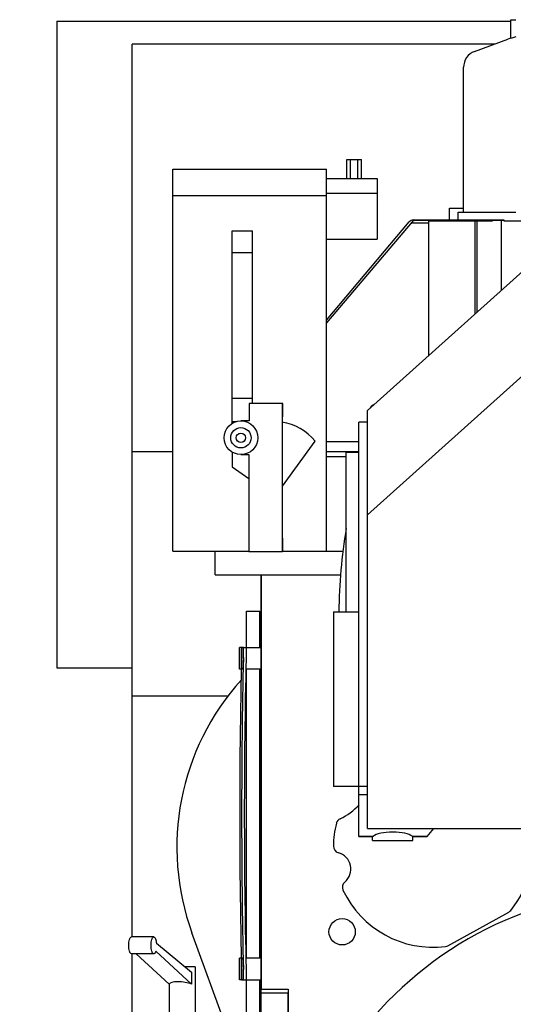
# Model space of a CAD drawing. Header units: millimetres. Extents: x 0 to 1189, y 0 to 841.
# Tile 179 of 179: x 882 to 912, y 705 to 763. Entities that reach past the tile are written whole.
import ezdxf

# ---------------------------------------------------------------- set-up
doc = ezdxf.new("R2010")
doc.units = ezdxf.units.MM
doc.header["$LTSCALE"] = 65.395
for name, color, linetype in [('25007_060000_IMO-2_SKL_PBL501', 7, 'CONTINUOUS'), ('25007_060000_IMO-2_SKL_PBL502', 7, 'CONTINUOUS'), ('25007_060000_IMO-2_SKL_PBL504', 7, 'CONTINUOUS'), ('25007_060000_IMO-2_SKL_PBL505', 7, 'CONTINUOUS'), ('25007_060000_IMO-2_SKL_PBL506', 7, 'CONTINUOUS'), ('25007_060000_IMO-2_SKL_PBL510', 7, 'CONTINUOUS'), ('25007_060000_IMO-2_SKL_PBL517', 7, 'CONTINUOUS'), ('25007_060000_IMO-2_SKL_PBL525', 7, 'CONTINUOUS'), ('25007_060000_IMO-2_SKL_PBL527', 7, 'CONTINUOUS'), ('25007_060000_IMO-2_SKL_PBL530', 7, 'CONTINUOUS'), ('25007_060000_IMO-2_SKL_PBL532', 7, 'CONTINUOUS'), ('25007_060000_IMO-2_SKL_PBL534', 7, 'CONTINUOUS'), ('25007_060000_IMO-2_SKL_PBL536', 7, 'CONTINUOUS'), ('25007_060000_IMO-2_SKL_PBL538', 7, 'CONTINUOUS'), ('25007_060000_IMO-2_SKL_PBL540', 7, 'CONTINUOUS'), ('25007_060000_TLKGS_KGS_V_ABL465', 7, 'CONTINUOUS'), ('25007_061000_TLKGS_KGS_V_ABL466', 7, 'CONTINUOUS'), ('25007_153200_271333_ABL395', 7, 'CONTINUOUS'), ('25067_000000_IMO-2_SKL_PBL508', 7, 'CONTINUOUS'), ('25067_000000_IMO-2_SKL_PBL511', 7, 'CONTINUOUS'), ('25067_000000_IMO-2_SKL_PBL514', 7, 'CONTINUOUS'), ('25067_000000_IMO-2_SKL_PBL515', 7, 'CONTINUOUS'), ('25067_000000_IMO-2_SKL_PBL516', 7, 'CONTINUOUS'), ('25067_000000_IMO-2_SKL_PBL520', 7, 'CONTINUOUS'), ('25067_000000_IMO-2_SKL_PBL523', 7, 'CONTINUOUS'), ('25067_030000_TLKGS_V_ABL451', 7, 'CONTINUOUS'), ('25067_100000_TLKGS_V_ABL485', 7, 'CONTINUOUS'), ('25067_200000_TLKGS_V_ABL452', 7, 'CONTINUOUS'), ('25067_700000_TLKGS_V_ABL521', 7, 'CONTINUOUS'), ('25067_800000_TLKGS_V_ABL518', 7, 'CONTINUOUS'), ('6M25C_GENSET_GENERATOR_ABL479', 7, 'CONTINUOUS'), ('links_2_VBL392', 7, 'CONTINUOUS')]:
    doc.layers.add(name, color=color, linetype=linetype)

# ---------------------------------------------------------------- blocks, each defined once
blk = doc.blocks.new('25067_000000_IMO-2_SKL_PBL516', base_point=(920, 701.08))
at = {"layer": '25067_000000_IMO-2_SKL_PBL516', "color": 40, "linetype": 'CONTINUOUS'}
for p, q in [((896.8, 730.56), (896.8, 706)), ((896.8, 706), (898.4, 706)), ((898.4, 706), (898.4, 677.2))]:
    blk.add_line(p, q, dxfattribs=at)
blk = doc.blocks.new('6M25C_GENSET_KPL_GRUNDRAHMEN_ABL393', base_point=(919.249, 685.08))
at = {"layer": '25067_000000_IMO-2_SKL_PBL516'}
blk.add_blockref('25067_000000_IMO-2_SKL_PBL516', (920, 701.08), dxfattribs=at)
blk = doc.blocks.new('25007_060000_IMO-2_SKL_PBL506', base_point=(920, 701.08))
at = {"layer": '25007_060000_IMO-2_SKL_PBL506', "color": 40, "linetype": 'CONTINUOUS'}
for p, q in [((896.8, 730.56), (896.8, 706)), ((896.8, 706), (898.4, 706)), ((898.4, 706), (898.4, 677.2))]:
    blk.add_line(p, q, dxfattribs=at)
blk = doc.blocks.new('25007_153200_271333_ABL395', base_point=(925.57, 692.94))
at = {"layer": '25007_060000_IMO-2_SKL_PBL506'}
blk.add_blockref('25007_060000_IMO-2_SKL_PBL506', (920, 701.08), dxfattribs=at)
blk = doc.blocks.new('25007_210700_21_SIMPLE1_T2_A_PBL454', base_point=(909.93, 757.484))
at = {"layer": '25007_210700_21_SIMPLE1_T2_A_PBL454', "color": 7, "linetype": 'CONTINUOUS'}
for p, q in [((911.6, 762.339), (911.6, 763.444)), ((911.6, 763.444), (911.9, 763.444)), ((909.458, 761.563), (911.434, 762.283)), ((908.8, 752.044), (908.8, 760.624)), ((907.96, 751.58), (907.96, 752.284)), ((907.96, 752.284), (908.8, 752.284)), ((908.48, 751.58), (908.48, 752.044)), ((908.48, 752.044), (911.9, 752.044)), ((907.96, 751.524), (907.96, 751.54)), ((908.48, 751.524), (908.48, 751.536))]:
    blk.add_line(p, q, dxfattribs=at)
for centre, radius, start, end in [((912.802, 758.524), 4, 103.03969, 110), ((909.8, 760.624), 1, 110, 180)]:
    blk.add_arc(centre, radius, start, end, dxfattribs=at)
blk = doc.blocks.new('25007_210700_21_SIMPLE1_T1_A_PBL613', base_point=(911.174, 747.53))
at = {"layer": '25007_210700_21_SIMPLE1_T1_A_PBL613', "color": 7, "linetype": 'CONTINUOUS'}
for p, q in [((906.72, 751.524), (906.72, 743.535)), ((906.72, 751.524), (910.524, 751.524)), ((909.462, 751.524), (909.462, 745.994)), ((909.6, 746.118), (909.6, 751.524)), ((911.04, 747.41), (911.04, 751.521)), ((911.18, 751.524), (915.628, 751.524)), ((914.16, 751.524), (914.16, 750.208))]:
    blk.add_line(p, q, dxfattribs=at)
blk = doc.blocks.new('25007_210700_21_SIMPLE1_A_ABL453', base_point=(911.174, 753.49))
at = {"layer": '25007_210700_21_SIMPLE1_T1_A_PBL613'}
blk.add_blockref('25007_210700_21_SIMPLE1_T1_A_PBL613', (911.174, 747.53), dxfattribs=at)
at = {"layer": '25007_210700_21_SIMPLE1_T2_A_PBL454'}
blk.add_blockref('25007_210700_21_SIMPLE1_T2_A_PBL454', (909.93, 757.484), dxfattribs=at)
blk = doc.blocks.new('25067_200000_TLKGS_V_ABL452', base_point=(911.174, 753.49))
at = {"layer": '25007_210700_21_SIMPLE1_A_ABL453'}
blk.add_blockref('25007_210700_21_SIMPLE1_A_ABL453', (911.174, 753.49), dxfattribs=at)
blk = doc.blocks.new('25067_171000_21_SIMPLE1_T1_A_PBL487', base_point=(905.93, 745.011))
at = {"layer": '25067_171000_21_SIMPLE1_T1_A_PBL487', "color": 7, "linetype": 'CONTINUOUS'}
for p, q in [((900.68, 745.632), (905.575, 751.466)), ((905.757, 751.46), (900.68, 745.484)), ((905.82, 751.58), (911.18, 751.58)), ((911.18, 751.52), (905.957, 751.552)), ((911.18, 751.58), (911.18, 751.52)), ((905.699, 751.392), (905.734, 751.392)), ((905.82, 751.402), (906.72, 751.402)), ((900.68, 738.442), (902.6, 738.442))]:
    blk.add_line(p, q, dxfattribs=at)
for centre, radius, start, end in [((905.82, 751.26), 0.32, 90, 140), ((905.955, 751.292), 0.26, 89.65056, 139.65056), ((905.82, 751.002), 0.4, 90, 109.30572), ((903.6, 740.242), 0.4, 109.28954, 154.46861)]:
    blk.add_arc(centre, radius, start, end, dxfattribs=at)
blk = doc.blocks.new('25067_000000_IMO-2_SKL_PBL515', base_point=(920, 701.08))
at = {"layer": '25067_000000_IMO-2_SKL_PBL515', "color": 40, "linetype": 'CONTINUOUS'}
for p, q in [((896.8, 730.56), (896.8, 706)), ((896.8, 706), (898.4, 706)), ((898.4, 706), (898.4, 677.2))]:
    blk.add_line(p, q, dxfattribs=at)
blk = doc.blocks.new('25067_171000_21_SIMPLE1_A_ABL486', base_point=(920, 711.59))
at = {"layer": '25067_000000_IMO-2_SKL_PBL515'}
blk.add_blockref('25067_000000_IMO-2_SKL_PBL515', (920, 701.08), dxfattribs=at)
at = {"layer": '25067_171000_21_SIMPLE1_T1_A_PBL487'}
blk.add_blockref('25067_171000_21_SIMPLE1_T1_A_PBL487', (905.93, 745.0108), dxfattribs=at)
blk = doc.blocks.new('25067_000000_IMO-2_SKL_PBL508', base_point=(920, 701.08))
at = {"layer": '25067_000000_IMO-2_SKL_PBL508', "color": 40, "linetype": 'CONTINUOUS'}
for p, q in [((896.8, 730.56), (896.8, 706)), ((896.8, 706), (898.4, 706)), ((898.4, 706), (898.4, 677.2))]:
    blk.add_line(p, q, dxfattribs=at)
blk = doc.blocks.new('25067_111200_24_SIMPLE1_T1_X_PBL583', base_point=(894.706, 709.7))
at = {"layer": '25067_111200_24_SIMPLE1_T1_X_PBL583', "color": 7, "linetype": 'CONTINUOUS'}
for p, q in [((895.92, 726.24), (895.92, 728.4)), ((895.92, 728.4), (896.72, 728.4)), ((896.72, 726.24), (896.72, 728.4)), ((895.92, 707.84), (895.92, 724.96)), ((896.72, 707.84), (896.72, 724.96)), ((894.854, 703.4), (892.693, 709.338)), ((895.92, 703.4), (895.92, 706.56)), ((896.72, 703.4), (896.72, 706.56)), ((895.92, 691), (895.92, 694.2)), ((896.72, 691), (896.72, 694.2)), ((895.92, 691), (896.72, 691))]:
    blk.add_line(p, q, dxfattribs=at)
for start, end in [(136.18853, 136.35877), (137.94891, 200)]:
    blk.add_arc((906.6, 714.4), 14.8, start, end, dxfattribs=at)
blk = doc.blocks.new('25067_111200_24_SIMPLE1_T4_X_PBL584', base_point=(896.167, 716.4))
at = {"layer": '25067_111200_24_SIMPLE1_T4_X_PBL584', "color": 7, "linetype": 'CONTINUOUS'}
for p, q in [((895.64, 726.244), (895.739, 726.244)), ((895.64, 724.96), (895.64, 726.24)), ((895.738, 726.24), (895.64, 726.24)), ((895.739, 726.244), (895.899, 726.24)), ((895.898, 726.24), (896.8, 726.24)), ((895.906, 725.64), (895.905, 725.6)), ((895.708, 724.96), (895.64, 724.96)), ((896.8, 724.96), (895.895, 724.96)), ((895.533, 713.117), (895.64, 706.556)), ((895.64, 706.56), (895.64, 707.84)), ((895.708, 707.84), (895.64, 707.84)), ((896.8, 707.84), (895.895, 707.84)), ((895.905, 707.2), (895.906, 707.16)), ((895.738, 706.56), (895.64, 706.56)), ((895.64, 706.556), (895.739, 706.556)), ((895.739, 706.556), (895.899, 706.56)), ((895.898, 706.56), (896.8, 706.56))]:
    blk.add_line(p, q, dxfattribs=at)
blk.add_lwpolyline([(895.64, 726.244), (895.533, 719.684), (895.533, 713.117)], dxfattribs=at)
for centre, radius, start, end in [((1299.353, 716.4), 403.713, 178.68802, 181.31198), ((1299.352, 716.4), 403.552, 178.69368, 181.30632)]:
    blk.add_arc(centre, radius, start, end, dxfattribs=at)
for points, knots in [([(895.74, 726.236), (895.739, 726.237), (895.739, 726.239), (895.738, 726.24), (895.738, 726.24)], [0, 0, 0, 0, 0.669491, 1, 1, 1, 1]), ([(895.746, 725.644), (895.748, 725.72), (895.75, 725.831), (895.75, 725.973), (895.75, 726.062), (895.749, 726.137), (895.746, 726.19), (895.744, 726.225), (895.742, 726.238), (895.74, 726.244), (895.739, 726.244)], [0, 0, 0, 0, 0.38187, 0.554417, 0.705691, 0.8299, 0.922306, 0.979449, 0.994186, 1, 1, 1, 1]), ([(895.745, 725.6), (895.746, 725.676), (895.748, 725.819), (895.751, 726.01), (895.745, 726.144), (895.746, 726.215), (895.74, 726.236)], [0, 0, 0, 0, 0.360153, 0.672472, 0.895512, 1, 1, 1, 1]), ([(895.899, 726.24), (895.899, 726.24), (895.9, 726.239), (895.901, 726.238), (895.901, 726.237)], [0, 0, 0, 0, 0.333187, 1, 1, 1, 1]), ([(895.901, 726.237), (895.907, 726.217), (895.906, 726.15), (895.911, 726.024), (895.909, 725.845), (895.907, 725.711), (895.906, 725.64)], [0, 0, 0, 0, 0.10442, 0.32747, 0.639813, 1, 1, 1, 1]), ([(895.708, 724.96), (895.71, 724.96), (895.711, 724.966), (895.715, 724.98), (895.719, 725.017), (895.724, 725.074), (895.728, 725.153), (895.733, 725.249), (895.739, 725.4), (895.743, 725.518), (895.745, 725.6)], [0, 0, 0, 0, 0.005855, 0.020645, 0.077875, 0.170322, 0.294527, 0.445763, 0.618251, 1, 1, 1, 1]), ([(895.745, 707.2), (895.743, 707.282), (895.739, 707.4), (895.733, 707.551), (895.728, 707.647), (895.724, 707.726), (895.719, 707.783), (895.715, 707.82), (895.711, 707.834), (895.71, 707.84), (895.708, 707.84)], [0, 0, 0, 0, 0.381749, 0.554237, 0.705473, 0.829678, 0.922125, 0.979355, 0.994145, 1, 1, 1, 1]), ([(895.739, 706.556), (895.74, 706.556), (895.742, 706.562), (895.744, 706.575), (895.746, 706.61), (895.749, 706.663), (895.75, 706.738), (895.75, 706.827), (895.75, 706.969), (895.748, 707.08), (895.746, 707.156)], [0, 0, 0, 0, 0.005814, 0.020551, 0.077694, 0.1701, 0.294309, 0.445583, 0.61813, 1, 1, 1, 1]), ([(895.74, 706.564), (895.746, 706.585), (895.745, 706.656), (895.751, 706.79), (895.748, 706.981), (895.746, 707.124), (895.745, 707.2)], [0, 0, 0, 0, 0.104488, 0.327528, 0.639847, 1, 1, 1, 1]), ([(895.906, 707.16), (895.907, 707.089), (895.909, 706.955), (895.911, 706.776), (895.906, 706.65), (895.907, 706.583), (895.901, 706.563)], [0, 0, 0, 0, 0.360187, 0.672529, 0.895579, 1, 1, 1, 1]), ([(895.738, 706.56), (895.738, 706.56), (895.739, 706.561), (895.739, 706.563), (895.74, 706.564)], [0, 0, 0, 0, 0.33051, 1, 1, 1, 1]), ([(895.901, 706.563), (895.901, 706.562), (895.9, 706.561), (895.899, 706.56), (895.899, 706.56)], [0, 0, 0, 0, 0.666815, 1, 1, 1, 1])]:
    blk.add_open_spline(points, degree=3, knots=knots, dxfattribs=at)
blk = doc.blocks.new('25067_111200_24_SIMPLE1_T3_X_PBL585', base_point=(895.58, 716.4))
at = {"layer": '25067_111200_24_SIMPLE1_T3_X_PBL585', "color": 7, "linetype": 'CONTINUOUS'}
for p, q in [((895.52, 724.96), (895.52, 726.24)), ((895.64, 726.24), (895.52, 726.24)), ((895.619, 724.96), (895.52, 724.96)), ((895.533, 719.683), (895.533, 713.117)), ((895.52, 706.56), (895.52, 707.84)), ((895.619, 707.84), (895.52, 707.84)), ((895.64, 706.56), (895.52, 706.56))]:
    blk.add_line(p, q, dxfattribs=at)
blk = doc.blocks.new('25067_111200_24_SIMPLE1_T2_X_PBL586', base_point=(895.533, 716.4))
at = {"layer": '25067_111200_24_SIMPLE1_T2_X_PBL586', "color": 7, "linetype": 'CONTINUOUS'}
blk.add_line((895.533, 719.683), (895.533, 713.117), dxfattribs=at)
blk = doc.blocks.new('25067_111200_24_SIMPLE1_T10_X_PBL640', base_point=(906.944, 712.725))
at = {"layer": '25067_111200_24_SIMPLE1_T10_X_PBL640', "color": 7, "linetype": 'CONTINUOUS'}
blk.add_line((907.872, 708.572), (911.48, 710.572), dxfattribs=at)
for centre, radius, start, end in [((900.08, 719.2), 3.4, 294.30983, 317.99345), ((901.644, 715.737), 0.4, 114.30983, 165.98367), ((907, 714.4), 5.92, 165.98367, 179.24439), ((907, 714.4), 5.92, 320.94604, 11.20985), ((901.48, 714.473), 0.4, 179.24439, 255.07907), ((901.12, 713.12), 1, 309.48283, 75.07907), ((902.01, 712.039), 0.4, 129.48283, 205.31752), ((907, 714.4), 5.92, 205.31752, 277.05396), ((911.287, 710.922), 0.4, 299, 320.94604), ((907.678, 708.922), 0.4, 277.05396, 299)]:
    blk.add_arc(centre, radius, start, end, dxfattribs=at)
blk = doc.blocks.new('25067_111200_24_SIMPLE1_T11_X_PBL2364', base_point=(901.6, 709.4))
at = {"layer": '25067_111200_24_SIMPLE1_T11_X_PBL2364', "color": 7, "linetype": 'CONTINUOUS'}
blk.add_circle((901.6, 709.4), 0.78, dxfattribs=at)
blk = doc.blocks.new('25067_111200_24_SIMPLE1_X_ABL507', base_point=(919.346, 701.08))
at = {"layer": '25067_000000_IMO-2_SKL_PBL508'}
blk.add_blockref('25067_000000_IMO-2_SKL_PBL508', (920, 701.08), dxfattribs=at)
at = {"layer": '25067_111200_24_SIMPLE1_T10_X_PBL640'}
blk.add_blockref('25067_111200_24_SIMPLE1_T10_X_PBL640', (906.944, 712.725), dxfattribs=at)
at = {"layer": '25067_111200_24_SIMPLE1_T11_X_PBL2364'}
blk.add_blockref('25067_111200_24_SIMPLE1_T11_X_PBL2364', (901.6, 709.4), dxfattribs=at)
at = {"layer": '25067_111200_24_SIMPLE1_T1_X_PBL583'}
blk.add_blockref('25067_111200_24_SIMPLE1_T1_X_PBL583', (894.706, 709.7), dxfattribs=at)
at = {"layer": '25067_111200_24_SIMPLE1_T2_X_PBL586'}
blk.add_blockref('25067_111200_24_SIMPLE1_T2_X_PBL586', (895.533, 716.4), dxfattribs=at)
at = {"layer": '25067_111200_24_SIMPLE1_T3_X_PBL585'}
blk.add_blockref('25067_111200_24_SIMPLE1_T3_X_PBL585', (895.58, 716.4), dxfattribs=at)
at = {"layer": '25067_111200_24_SIMPLE1_T4_X_PBL584'}
blk.add_blockref('25067_111200_24_SIMPLE1_T4_X_PBL584', (896.167, 716.4), dxfattribs=at)
blk = doc.blocks.new('25067_000000_IMO-2_SKL_PBL514', base_point=(920, 701.08))
at = {"layer": '25067_000000_IMO-2_SKL_PBL514', "color": 40, "linetype": 'CONTINUOUS'}
for p, q in [((896.8, 730.56), (896.8, 706)), ((896.8, 706), (898.4, 706)), ((898.4, 706), (898.4, 677.2))]:
    blk.add_line(p, q, dxfattribs=at)
blk = doc.blocks.new('25067_111000_21_SIMPLE1_T1_A_PBL541', base_point=(920, 701.08))
at = {"layer": '25067_111000_21_SIMPLE1_T1_A_PBL541', "color": 7, "linetype": 'CONTINUOUS'}
for p, q in [((896.8, 703.4), (896.8, 730.56)), ((898.4, 705.762), (896.8, 705.762)), ((898.4, 677.2), (898.4, 705.762))]:
    blk.add_line(p, q, dxfattribs=at)
blk = doc.blocks.new('25067_111000_21_SIMPLE1_A_ABL513', base_point=(920, 701.08))
at = {"layer": '25067_000000_IMO-2_SKL_PBL514'}
blk.add_blockref('25067_000000_IMO-2_SKL_PBL514', (920, 701.08), dxfattribs=at)
at = {"layer": '25067_111000_21_SIMPLE1_T1_A_PBL541'}
blk.add_blockref('25067_111000_21_SIMPLE1_T1_A_PBL541', (920, 701.08), dxfattribs=at)
blk = doc.blocks.new('25067_100000_TLKGS_V_ABL485', base_point=(919.346, 711.59))
at = {"layer": '25067_111000_21_SIMPLE1_A_ABL513'}
blk.add_blockref('25067_111000_21_SIMPLE1_A_ABL513', (920, 701.08), dxfattribs=at)
at = {"layer": '25067_111200_24_SIMPLE1_X_ABL507'}
blk.add_blockref('25067_111200_24_SIMPLE1_X_ABL507', (919.346, 701.08), dxfattribs=at)
at = {"layer": '25067_171000_21_SIMPLE1_A_ABL486'}
blk.add_blockref('25067_171000_21_SIMPLE1_A_ABL486', (920, 711.59), dxfattribs=at)
blk = doc.blocks.new('25067_000000_IMO-2_SKL_PBL520', base_point=(920, 701.08))
at = {"layer": '25067_000000_IMO-2_SKL_PBL520', "color": 40, "linetype": 'CONTINUOUS'}
for p, q in [((896.8, 730.56), (896.8, 706)), ((941.6, 712.27), (941.6, 715.52)), ((941.6, 706.418), (941.6, 707.824)), ((896.8, 706), (898.4, 706)), ((898.4, 706), (898.4, 677.2)), ((941.6, 698.181), (941.6, 699.629)), ((941.6, 691.248), (941.6, 697.532)), ((894, 677.2), (898.4, 677.2)), ((894, 671.6), (894, 677.2)), ((946, 677.2), (944.21, 677.2)), ((946, 676.82), (946, 677.2))]:
    blk.add_line(p, q, dxfattribs=at)
blk = doc.blocks.new('25067_832000_02_SIMPLE1_B_ABL519', base_point=(920, 701.08))
at = {"layer": '25067_000000_IMO-2_SKL_PBL520'}
blk.add_blockref('25067_000000_IMO-2_SKL_PBL520', (920, 701.08), dxfattribs=at)
blk = doc.blocks.new('25067_800000_TLKGS_V_ABL518', base_point=(920, 701.08))
at = {"layer": '25067_832000_02_SIMPLE1_B_ABL519'}
blk.add_blockref('25067_832000_02_SIMPLE1_B_ABL519', (920, 701.08), dxfattribs=at)
blk = doc.blocks.new('25067_000000_IMO-2_SKL_PBL523', base_point=(920, 701.08))
at = {"layer": '25067_000000_IMO-2_SKL_PBL523', "color": 40, "linetype": 'CONTINUOUS'}
for p, q in [((896.8, 730.56), (896.8, 706)), ((896.8, 706), (898.4, 706)), ((898.4, 706), (898.4, 677.2))]:
    blk.add_line(p, q, dxfattribs=at)
blk = doc.blocks.new('25067_727000_27_SIMPLE1_A_ABL522', base_point=(932.5202, 729.393))
at = {"layer": '25067_000000_IMO-2_SKL_PBL523'}
blk.add_blockref('25067_000000_IMO-2_SKL_PBL523', (920, 701.08), dxfattribs=at)
blk = doc.blocks.new('25067_700000_TLKGS_V_ABL521', base_point=(932.52, 729.393))
at = {"layer": '25067_727000_27_SIMPLE1_A_ABL522'}
blk.add_blockref('25067_727000_27_SIMPLE1_A_ABL522', (932.52, 729.393), dxfattribs=at)
blk = doc.blocks.new('25067_030000_TLKGS_V_ABL451', base_point=(931.866, 729.393))
at = {"layer": '25067_100000_TLKGS_V_ABL485'}
blk.add_blockref('25067_100000_TLKGS_V_ABL485', (919.346, 711.59), dxfattribs=at)
at = {"layer": '25067_200000_TLKGS_V_ABL452'}
blk.add_blockref('25067_200000_TLKGS_V_ABL452', (911.174, 753.49), dxfattribs=at)
at = {"layer": '25067_700000_TLKGS_V_ABL521'}
blk.add_blockref('25067_700000_TLKGS_V_ABL521', (932.52, 729.393), dxfattribs=at)
at = {"layer": '25067_800000_TLKGS_V_ABL518'}
blk.add_blockref('25067_800000_TLKGS_V_ABL518', (920, 701.08), dxfattribs=at)
blk = doc.blocks.new('25007_634500_05_SIMPLE1_T1_A_PBL468', base_point=(919.8, 689.179))
at = {"layer": '25007_634500_05_SIMPLE1_T1_A_PBL468', "color": 7, "linetype": 'CONTINUOUS'}
blk.add_arc((920, 690), 21.9, 67.6698, 169.03272, dxfattribs=at)
blk = doc.blocks.new('25007_060000_IMO-2_SKL_PBL502', base_point=(920, 701.08))
at = {"layer": '25007_060000_IMO-2_SKL_PBL502', "color": 40, "linetype": 'CONTINUOUS'}
for p, q in [((896.8, 730.56), (896.8, 706)), ((896.8, 706), (898.4, 706)), ((898.4, 706), (898.4, 677.2))]:
    blk.add_line(p, q, dxfattribs=at)
blk = doc.blocks.new('25007_634500_05_SIMPLE1_A_ABL467', base_point=(920, 699.33))
at = {"layer": '25007_060000_IMO-2_SKL_PBL502'}
blk.add_blockref('25007_060000_IMO-2_SKL_PBL502', (920, 701.08), dxfattribs=at)
at = {"layer": '25007_634500_05_SIMPLE1_T1_A_PBL468'}
blk.add_blockref('25007_634500_05_SIMPLE1_T1_A_PBL468', (919.8, 689.179), dxfattribs=at)
blk = doc.blocks.new('25007_060000_IMO-2_SKL_PBL505', base_point=(920, 701.08))
at = {"layer": '25007_060000_IMO-2_SKL_PBL505', "color": 40, "linetype": 'CONTINUOUS'}
for p, q in [((896.8, 730.56), (896.8, 706)), ((896.8, 706), (898.4, 706)), ((898.4, 706), (898.4, 677.2))]:
    blk.add_line(p, q, dxfattribs=at)
blk = doc.blocks.new('25007_641000_05_SIMPLE1_E_ABL473', base_point=(920, 701.08))
at = {"layer": '25007_060000_IMO-2_SKL_PBL505'}
blk.add_blockref('25007_060000_IMO-2_SKL_PBL505', (920, 701.08), dxfattribs=at)
blk = doc.blocks.new('25007_766000_04_SIMPLE1_T1_X_PBL483', base_point=(890.441, 697.428))
at = {"layer": '25007_766000_04_SIMPLE1_T1_X_PBL483', "color": 7, "linetype": 'CONTINUOUS'}
for p, q in [((890.431, 709.096), (889.107, 709.096)), ((890.589, 708.717), (892.668, 707.006)), ((890.431, 708.096), (889.107, 708.096)), ((891.344, 706.306), (889.391, 708.096)), ((892.668, 706.306), (890.548, 708.249)), ((892.894, 707.325), (892.28, 707.325)), ((892.894, 707.325), (892.894, 703.4)), ((892.668, 707.006), (892.668, 706.306)), ((891.339, 706.311), (891.339, 704.62)), ((887.872, 704.12), (887.872, 704.62)), ((887.872, 704.62), (892.222, 704.62)), ((888.349, 704.12), (888.349, 704.62)), ((888.799, 704.12), (888.799, 704.62)), ((889.364, 704.12), (889.364, 704.62)), ((892.222, 704.12), (892.222, 704.62)), ((887.28, 703.48), (887.28, 704.12)), ((887.28, 704.12), (892.222, 704.12)), ((892.121, 703.48), (892.121, 704.12)), ((886.8, 700.968), (886.8, 703.48)), ((886.8, 703.48), (892.121, 703.48)), ((887.295, 703.48), (887.295, 702.759)), ((887.497, 703.48), (887.497, 701.56)), ((891.587, 703.4), (891.587, 694.2)), ((891.587, 703.4), (898.4, 703.4)), ((891.6, 703.4), (891.6, 703.48)), ((892.839, 703.4), (892.839, 694.2)), ((893.533, 703.4), (893.533, 694.2)), ((894.6, 703.4), (894.6, 694.2)), ((883.989, 701.366), (884.771, 701.914)), ((884.771, 701.914), (886.8, 700.968)), ((887.2, 702.117), (886.8, 702.117)), ((887.2, 690.714), (887.2, 702.117)), ((882.481, 699.561), (883.428, 701.591)), ((883.971, 701.338), (883.428, 701.591)), ((883.826, 701.112), (883.989, 701.366)), ((890.498, 701.56), (887.497, 701.56)), ((883.606, 700.769), (883.145, 700.984)), ((883.36, 700.387), (883.59, 700.745)), ((883.59, 700.752), (883.59, 700.056)), ((883.64, 700.752), (883.59, 700.752)), ((883.594, 700.752), (883.64, 700.822)), ((883.64, 700.541), (883.64, 701.112)), ((884.36, 701.112), (883.64, 701.112)), ((884.36, 700.852), (883.64, 700.852)), ((884.36, 700.541), (884.36, 701.112)), ((884.36, 700.752), (884.41, 700.752)), ((884.41, 700.752), (884.41, 700.056)), ((883.17, 699.979), (882.764, 700.168)), ((882.81, 699.206), (883.36, 700.387)), ((882.887, 699.372), (882.481, 699.561)), ((883.602, 700.056), (883.59, 700.056)), ((884.398, 700.056), (884.41, 700.056)), ((886.88, 693.662), (882.81, 699.206)), ((883.488, 698.485), (887, 693.702)), ((887.2, 698.613), (883.553, 698.613)), ((894, 696.988), (893.56, 696.734)), ((893.56, 696.734), (893.56, 696.226)), ((894.44, 696.734), (894, 696.988)), ((894.44, 696.226), (894.44, 696.734)), ((893.56, 696.226), (894, 695.972)), ((894, 695.972), (894.44, 696.226)), ((887, 693.702), (887.2, 693.702)), ((891.587, 694.2), (898.4, 694.2)), ((891.6, 690.714), (891.6, 694.2)), ((886.88, 691.6), (886.88, 693.662)), ((887.2, 691.6), (886.88, 691.6)), ((884.88, 690.44), (884.86, 689.88)), ((884.88, 690.44), (885.72, 690.44)), ((885.08, 689.88), (885.08, 690.44)), ((885.52, 690.44), (885.52, 689.88)), ((885.72, 690.44), (885.74, 689.88)), ((887, 689.58), (887.2, 690.714)), ((887.169, 690.54), (887.2, 690.714)), ((887.2, 690.714), (891.6, 690.714)), ((891.6, 690.714), (891.8, 689.58)), ((885.74, 689.88), (884.86, 689.88)), ((884.96, 689.58), (884.96, 689.88)), ((885.64, 689.58), (885.64, 689.88)), ((884.746, 689.58), (884.746, 688.16)), ((884.746, 689.58), (884.96, 689.58)), ((885.64, 689.58), (887, 689.58)), ((891.8, 689.58), (891.8, 688.16)), ((891.8, 689.58), (891.826, 689.58)), ((891.826, 689.58), (891.826, 688.16)), ((883.4, 685.76), (883.4, 688.16)), ((893.4, 688.16), (883.4, 688.16)), ((893.4, 685.76), (893.4, 688.16)), ((893.4, 685.76), (883.4, 685.76))]:
    blk.add_line(p, q, dxfattribs=at)
blk.add_circle((884, 699.692), 0.54, dxfattribs=at)
for centre, radius, start, end in [((883.553, 698.533), 0.0806, 90, 216.28744), ((890.536, 689.357), 1.284, 349.99662, 10.00338)]:
    blk.add_arc(centre, radius, start, end, dxfattribs=at)
for centre, major_axis, ratio, start_param, end_param in [((892.116, 706.205), (0.777, -0.082), 0.279262, 0.811713, 3.051984), ((884, 700.45), (0.41, 0), 0.466669, 6.782212, 8.925751)]:
    blk.add_ellipse(centre, major_axis=major_axis, ratio=ratio, start_param=start_param, end_param=end_param, dxfattribs=at)
for points, knots in [([(889.107, 708.096), (889.083, 708.096), (889.045, 708.128), (889.014, 708.183), (888.979, 708.273), (888.952, 708.413), (888.94, 708.596), (888.952, 708.779), (888.979, 708.919), (889.014, 709.009), (889.045, 709.064), (889.083, 709.096), (889.107, 709.096)], [0, 0, 0, 0, 0.066155, 0.115182, 0.175804, 0.32624, 0.5, 0.67376, 0.824196, 0.884818, 0.933845, 1, 1, 1, 1]), ([(890.431, 708.096), (890.406, 708.096), (890.368, 708.128), (890.337, 708.183), (890.303, 708.273), (890.275, 708.413), (890.264, 708.596), (890.275, 708.779), (890.303, 708.919), (890.337, 709.009), (890.368, 709.064), (890.406, 709.096), (890.431, 709.096)], [0, 0, 0, 0, 0.066155, 0.115182, 0.175804, 0.32624, 0.5, 0.67376, 0.824196, 0.884818, 0.933845, 1, 1, 1, 1]), ([(890.431, 709.096), (890.479, 709.096), (890.537, 708.991), (890.571, 708.863), (890.585, 708.768), (890.589, 708.717)], [0, 0, 0, 0, 0.342643, 0.640926, 1, 1, 1, 1]), ([(890.548, 708.249), (890.535, 708.209), (890.514, 708.147), (890.456, 708.096), (890.431, 708.096)], [0, 0, 0, 0, 0.624867, 1, 1, 1, 1]), ([(887.2, 702.117), (887.2, 702.121), (887.208, 702.138), (887.215, 702.174), (887.231, 702.233), (887.257, 702.348), (887.286, 702.525), (887.295, 702.677), (887.295, 702.759)], [0, 0, 0, 0, 0.020412, 0.079344, 0.173653, 0.298921, 0.621438, 1, 1, 1, 1]), ([(884.96, 689.58), (884.992, 689.564), (885.101, 689.518), (885.3, 689.476), (885.499, 689.518), (885.608, 689.564), (885.64, 689.58)], [0, 0, 0, 0, 0.153467, 0.500002, 0.846533, 1, 1, 1, 1]), ([(887.8, 688.16), (887.698, 688.208), (887.537, 688.325), (887.349, 688.555), (887.21, 688.804), (887.122, 689.032), (887.069, 689.212), (887.041, 689.331), (887.024, 689.42), (887.014, 689.479), (887.008, 689.514), (887.005, 689.541), (887.001, 689.563), (887.003, 689.571), (886.999, 689.58), (887, 689.58)], [0, 0, 0, 0, 0.195394, 0.34979, 0.522486, 0.699327, 0.781777, 0.855304, 0.916394, 0.941338, 0.962141, 0.978567, 0.99043, 0.997601, 1, 1, 1, 1]), ([(891.8, 689.58), (891.79, 689.496), (891.744, 689.229), (891.605, 688.794), (891.339, 688.38), (891.101, 688.208), (891, 688.16)], [0, 0, 0, 0, 0.149321, 0.48163, 0.80576, 1, 1, 1, 1])]:
    blk.add_open_spline(points, degree=3, knots=knots, dxfattribs=at)
blk = doc.blocks.new('25007_060000_IMO-2_SKL_PBL517', base_point=(920, 701.08))
at = {"layer": '25007_060000_IMO-2_SKL_PBL517', "color": 40, "linetype": 'CONTINUOUS'}
for p, q in [((896.8, 730.56), (896.8, 706)), ((896.8, 706), (898.4, 706)), ((898.4, 706), (898.4, 677.2))]:
    blk.add_line(p, q, dxfattribs=at)
blk = doc.blocks.new('25007_766000_04_SIMPLE1_X_ABL482', base_point=(914.717, 701.08))
at = {"layer": '25007_060000_IMO-2_SKL_PBL517'}
blk.add_blockref('25007_060000_IMO-2_SKL_PBL517', (920, 701.08), dxfattribs=at)
at = {"layer": '25007_766000_04_SIMPLE1_T1_X_PBL483'}
blk.add_blockref('25007_766000_04_SIMPLE1_T1_X_PBL483', (890.441, 697.428), dxfattribs=at)
blk = doc.blocks.new('25007_060000_IMO-2_SKL_PBL501', base_point=(920, 701.08))
at = {"layer": '25007_060000_IMO-2_SKL_PBL501', "color": 40, "linetype": 'CONTINUOUS'}
for p, q in [((896.8, 730.56), (896.8, 706)), ((896.8, 706), (898.4, 706)), ((898.4, 706), (898.4, 677.2))]:
    blk.add_line(p, q, dxfattribs=at)
blk = doc.blocks.new('25007_765000_05_SIMPLE1_X_ABL500', base_point=(926.86, 701.08))
at = {"layer": '25007_060000_IMO-2_SKL_PBL501'}
blk.add_blockref('25007_060000_IMO-2_SKL_PBL501', (920, 701.08), dxfattribs=at)
blk = doc.blocks.new('25007_060000_IMO-2_SKL_PBL504', base_point=(920, 701.08))
at = {"layer": '25007_060000_IMO-2_SKL_PBL504', "color": 40, "linetype": 'CONTINUOUS'}
for p, q in [((896.8, 730.56), (896.8, 706)), ((896.8, 706), (898.4, 706)), ((898.4, 706), (898.4, 677.2))]:
    blk.add_line(p, q, dxfattribs=at)
blk = doc.blocks.new('25007_644000_02_SIMPLE1_T1_C_PBL625', base_point=(918.592, 702.211))
at = {"layer": '25007_644000_02_SIMPLE1_T1_C_PBL625', "color": 7, "linetype": 'CONTINUOUS'}
for p, q in [((922.556, 709.18), (921.901, 708.721)), ((922.556, 709.18), (923.081, 708.43)), ((921.901, 708.721), (922.263, 708.204)), ((921.035, 706.691), (920.641, 706.028)), ((924.145, 706.91), (925.961, 704.317)), ((920.642, 706.028), (920.115, 705.141)), ((923.559, 706.353), (925.087, 704.171)), ((920.115, 705.141), (919.981, 704.915))]:
    blk.add_line(p, q, dxfattribs=at)
for points in [[(922.039, 706.905), (921.963, 706.877), (921.856, 706.841), (921.804, 706.826), (921.702, 706.797), (921.603, 706.773), (921.506, 706.752), (921.413, 706.735), (921.324, 706.721), (921.239, 706.709), (921.16, 706.701), (921.089, 706.695), (921.035, 706.691)], [(921.392, 703.866), (921.468, 703.835), (921.964, 703.668), (922.021, 703.657)]]:
    blk.add_lwpolyline(points, dxfattribs=at)
for centre, radius, start, end in [((917.719, 701.106), 6.496, 59.30168, 144.68123), ((917.404, 701.056), 4.64, 32.42848, 249.20618), ((917.393, 701.337), 6.096, 144.68123, 262.48482), ((922.851, 708.216), 4.473, 292.2831, 298.73053), ((917.404, 701.056), 4, 37.44931, 39.69028), ((917.403, 700.476), 5.235, 36.50852, 40.35425), ((917.404, 701.056), 5.08, 30.4699, 32.3198), ((917.404, 701.056), 4, 292.79926, 342.20312), ((917.404, 701.056), 4.64, 290.7158, 346.64854), ((917.403, 700.476), 5.235, 277.86237, 332.54183), ((917.404, 701.056), 4, 242.35462, 246.40956)]:
    blk.add_arc(centre, radius, start, end, dxfattribs=at)
for points, knots in [([(920.622, 704.399), (920.943, 704.192), (921.417, 703.977), (921.913, 703.854), (922.038, 703.829)], [0, 0, 0, 0, 0.749175, 1, 1, 1, 1]), ([(920.698, 704.324), (920.757, 704.286), (920.875, 704.212), (921.046, 704.11), (921.191, 704.022), (921.279, 703.97), (921.31, 703.942)], [0, 0, 0, 0, 0.295153, 0.576372, 0.826628, 1, 1, 1, 1]), ([(921.31, 703.942), (921.331, 703.923), (921.357, 703.897), (921.386, 703.874), (921.392, 703.866)], [0, 0, 0, 0, 0.741712, 1, 1, 1, 1])]:
    blk.add_open_spline(points, degree=3, knots=knots, dxfattribs=at)
blk = doc.blocks.new('25007_644000_02_SIMPLE1_C_ABL503', base_point=(920, 701.08))
at = {"layer": '25007_060000_IMO-2_SKL_PBL504'}
blk.add_blockref('25007_060000_IMO-2_SKL_PBL504', (920, 701.08), dxfattribs=at)
at = {"layer": '25007_644000_02_SIMPLE1_T1_C_PBL625'}
blk.add_blockref('25007_644000_02_SIMPLE1_T1_C_PBL625', (918.592, 702.211), dxfattribs=at)
blk = doc.blocks.new('25007_060000_IMO-2_SKL_PBL510', base_point=(920, 701.08))
at = {"layer": '25007_060000_IMO-2_SKL_PBL510', "color": 40, "linetype": 'CONTINUOUS'}
for p, q in [((896.8, 730.56), (896.8, 706)), ((896.8, 706), (898.4, 706)), ((898.4, 706), (898.4, 677.2))]:
    blk.add_line(p, q, dxfattribs=at)
blk = doc.blocks.new('25007_644000_01_SIMPLE1_C_ABL509', base_point=(920, 701.08))
at = {"layer": '25007_060000_IMO-2_SKL_PBL510'}
blk.add_blockref('25007_060000_IMO-2_SKL_PBL510', (920, 701.08), dxfattribs=at)
blk = doc.blocks.new('25007_060000_IMO-2_SKL_PBL525', base_point=(920, 701.08))
at = {"layer": '25007_060000_IMO-2_SKL_PBL525', "color": 40, "linetype": 'CONTINUOUS'}
for p, q in [((896.8, 730.56), (896.8, 706)), ((896.8, 706), (898.4, 706)), ((898.4, 706), (898.4, 677.2))]:
    blk.add_line(p, q, dxfattribs=at)
blk = doc.blocks.new('25007_836000_01_SIMPLE1_C_ABL524', base_point=(921.85, 701.08))
at = {"layer": '25007_060000_IMO-2_SKL_PBL525'}
blk.add_blockref('25007_060000_IMO-2_SKL_PBL525', (920, 701.08), dxfattribs=at)
blk = doc.blocks.new('25007_060000_IMO-2_SKL_PBL527', base_point=(920, 701.08))
at = {"layer": '25007_060000_IMO-2_SKL_PBL527', "color": 40, "linetype": 'CONTINUOUS'}
for p, q in [((896.8, 730.56), (896.8, 706)), ((896.8, 706), (898.4, 706)), ((898.4, 706), (898.4, 677.2))]:
    blk.add_line(p, q, dxfattribs=at)
blk = doc.blocks.new('25007_884500_27_SIMPLE1_X_ABL526', base_point=(926.3, 701.08))
at = {"layer": '25007_060000_IMO-2_SKL_PBL527'}
blk.add_blockref('25007_060000_IMO-2_SKL_PBL527', (920, 701.08), dxfattribs=at)
blk = doc.blocks.new('25007_060000_IMO-2_SKL_PBL534', base_point=(920, 701.08))
at = {"layer": '25007_060000_IMO-2_SKL_PBL534', "color": 40, "linetype": 'CONTINUOUS'}
for p, q in [((896.8, 730.56), (896.8, 706)), ((896.8, 706), (898.4, 706)), ((898.4, 706), (898.4, 677.2))]:
    blk.add_line(p, q, dxfattribs=at)
blk = doc.blocks.new('25007_452000_10_SIMPLE1_T1_A_PBL562', base_point=(897.62, 742.862))
at = {"layer": '25007_452000_10_SIMPLE1_T1_A_PBL562', "color": 7, "linetype": 'CONTINUOUS'}
for p, q in [((901.876, 754.044), (901.876, 755.164)), ((901.876, 755.164), (902.756, 755.164)), ((902.096, 754.044), (902.096, 755.164)), ((902.536, 754.044), (902.536, 755.164)), ((902.756, 754.044), (902.756, 755.164)), ((891.56, 731.96), (891.56, 754.59)), ((891.56, 754.59), (900.68, 754.59)), ((900.68, 731.96), (900.68, 754.59)), ((900.68, 754.044), (903.68, 754.044)), ((903.68, 754.044), (903.68, 750.444)), ((891.56, 753.02), (900.68, 753.02)), ((900.68, 753.164), (903.68, 753.164)), ((895.08, 739.522), (895.08, 750.926)), ((895.08, 750.926), (896.28, 750.926)), ((896.28, 740.712), (896.28, 750.926)), ((900.68, 750.444), (903.68, 750.444)), ((895.08, 749.658), (896.28, 749.658)), ((895.08, 741.018), (896.28, 741.018)), ((896.08, 740.712), (896.08, 739.672)), ((898.08, 740.712), (896.08, 740.712)), ((898.06, 731.932), (898.06, 740.712)), ((898.08, 739.912), (898.08, 740.712)), ((898.06, 739.912), (898.08, 739.912)), ((895.08, 739.632), (895.323, 739.632)), ((896.08, 739.672), (895.6, 739.672)), ((898.06, 735.801), (899.995, 738.464)), ((895.08, 737.822), (895.08, 736.952)), ((895.6, 737.672), (896.06, 737.672)), ((896.06, 737.672), (896.06, 731.932)), ((900.68, 737.56), (901.84, 737.56)), ((895.08, 736.952), (896.06, 736.266)), ((898.08, 732.72), (898.06, 732.72)), ((898.08, 731.96), (898.08, 732.72)), ((891.56, 731.96), (896.06, 731.96)), ((894.08, 730.56), (894.08, 731.96)), ((896.06, 731.932), (898.06, 731.932)), ((898.06, 731.96), (898.08, 731.96)), ((898.08, 731.96), (901.661, 731.96)), ((894.08, 730.56), (901.512, 730.56))]:
    blk.add_line(p, q, dxfattribs=at)
for radius in [1, 0.602, 0.28]:
    blk.add_circle((895.6, 738.672), radius, dxfattribs=at)
blk.add_arc((897.58, 736.552), 3.08, 38.36807, 81.66376, dxfattribs=at)
blk = doc.blocks.new('25007_452000_10_SIMPLE1_A_ABL533', base_point=(918.78, 713.382))
at = {"layer": '25007_060000_IMO-2_SKL_PBL534'}
blk.add_blockref('25007_060000_IMO-2_SKL_PBL534', (920, 701.08), dxfattribs=at)
at = {"layer": '25007_452000_10_SIMPLE1_T1_A_PBL562'}
blk.add_blockref('25007_452000_10_SIMPLE1_T1_A_PBL562', (897.62, 742.862), dxfattribs=at)
blk = doc.blocks.new('25007_061000_TLKGS_KGS_V_ABL466', base_point=(921.577, 711.632))
at = {"layer": '25007_452000_10_SIMPLE1_A_ABL533'}
blk.add_blockref('25007_452000_10_SIMPLE1_A_ABL533', (918.78, 713.382), dxfattribs=at)
at = {"layer": '25007_634500_05_SIMPLE1_A_ABL467'}
blk.add_blockref('25007_634500_05_SIMPLE1_A_ABL467', (920, 699.33), dxfattribs=at)
at = {"layer": '25007_641000_05_SIMPLE1_E_ABL473'}
blk.add_blockref('25007_641000_05_SIMPLE1_E_ABL473', (920, 701.08), dxfattribs=at)
at = {"layer": '25007_644000_01_SIMPLE1_C_ABL509'}
blk.add_blockref('25007_644000_01_SIMPLE1_C_ABL509', (920, 701.08), dxfattribs=at)
at = {"layer": '25007_644000_02_SIMPLE1_C_ABL503'}
blk.add_blockref('25007_644000_02_SIMPLE1_C_ABL503', (920, 701.08), dxfattribs=at)
at = {"layer": '25007_765000_05_SIMPLE1_X_ABL500'}
blk.add_blockref('25007_765000_05_SIMPLE1_X_ABL500', (926.86, 701.08), dxfattribs=at)
at = {"layer": '25007_766000_04_SIMPLE1_X_ABL482'}
blk.add_blockref('25007_766000_04_SIMPLE1_X_ABL482', (914.717, 701.08), dxfattribs=at)
at = {"layer": '25007_836000_01_SIMPLE1_C_ABL524'}
blk.add_blockref('25007_836000_01_SIMPLE1_C_ABL524', (921.85, 701.08), dxfattribs=at)
at = {"layer": '25007_884500_27_SIMPLE1_X_ABL526'}
blk.add_blockref('25007_884500_27_SIMPLE1_X_ABL526', (926.3, 701.08), dxfattribs=at)
blk = doc.blocks.new('25007_060000_IMO-2_SKL_PBL530', base_point=(920, 701.08))
at = {"layer": '25007_060000_IMO-2_SKL_PBL530', "color": 40, "linetype": 'CONTINUOUS'}
for p, q in [((896.8, 730.56), (896.8, 706)), ((896.8, 706), (898.4, 706)), ((898.4, 706), (898.4, 677.2))]:
    blk.add_line(p, q, dxfattribs=at)
blk = doc.blocks.new('25007_116500_03_SIMPLE1_A_ABL529', base_point=(920, 701.08))
at = {"layer": '25007_060000_IMO-2_SKL_PBL530'}
blk.add_blockref('25007_060000_IMO-2_SKL_PBL530', (920, 701.08), dxfattribs=at)
blk = doc.blocks.new('25007_060000_IMO-2_SKL_PBL532', base_point=(920, 701.08))
at = {"layer": '25007_060000_IMO-2_SKL_PBL532', "color": 40, "linetype": 'CONTINUOUS'}
for p, q in [((896.8, 730.56), (896.8, 706)), ((896.8, 706), (898.4, 706)), ((898.4, 706), (898.4, 677.2))]:
    blk.add_line(p, q, dxfattribs=at)
blk = doc.blocks.new('25007_724700_04_SIMPLE1_T1_A_PBL563', base_point=(927.48, 737.381))
at = {"layer": '25007_724700_04_SIMPLE1_T1_A_PBL563', "color": 7, "linetype": 'CONTINUOUS'}
for p, q in [((903.1, 740.288), (924.234, 759.243)), ((903.1, 734.107), (924.234, 753.061)), ((903.1, 715.52), (903.1, 740.288)), ((903.1, 715.52), (951.86, 715.52))]:
    blk.add_line(p, q, dxfattribs=at)
blk = doc.blocks.new('25007_724700_04_SIMPLE1_A_ABL531', base_point=(922.93, 715.422))
at = {"layer": '25007_060000_IMO-2_SKL_PBL532'}
blk.add_blockref('25007_060000_IMO-2_SKL_PBL532', (920, 701.08), dxfattribs=at)
at = {"layer": '25007_724700_04_SIMPLE1_T1_A_PBL563'}
blk.add_blockref('25007_724700_04_SIMPLE1_T1_A_PBL563', (927.48, 737.381), dxfattribs=at)
blk = doc.blocks.new('25007_060000_IMO-2_SKL_PBL536', base_point=(920, 701.08))
at = {"layer": '25007_060000_IMO-2_SKL_PBL536', "color": 40, "linetype": 'CONTINUOUS'}
for p, q in [((896.8, 730.56), (896.8, 706)), ((896.8, 706), (898.4, 706)), ((898.4, 706), (898.4, 677.2))]:
    blk.add_line(p, q, dxfattribs=at)
blk = doc.blocks.new('25007_728000_05_SIMPLE1_T1_F_PBL598', base_point=(927.74, 727.12))
at = {"layer": '25007_728000_05_SIMPLE1_T1_F_PBL598', "color": 7, "linetype": 'CONTINUOUS'}
for p, q in [((902.6, 738.5), (902.6, 739.6)), ((903.1, 739.6), (902.6, 739.6)), ((902.6, 718.64), (902.6, 738.5)), ((901.84, 737.803), (901.84, 737.82)), ((902.6, 737.82), (901.84, 737.82)), ((901.84, 736.78), (901.84, 737.8)), ((902.6, 737.8), (901.84, 737.8)), ((901.84, 728.36), (901.84, 736.78)), ((901.08, 728.36), (901.08, 718)), ((901.08, 728.36), (902.6, 728.36)), ((902.6, 715.04), (902.6, 718.64)), ((902.6, 718), (901.08, 718)), ((903.1, 718), (902.6, 718)), ((902.6, 717.541), (903.1, 717.541)), ((906.634, 715.04), (907.037, 715.52)), ((902.6, 715.058), (903.452, 715.058)), ((902.6, 715.04), (903.4, 715.04)), ((903.4, 714.8), (903.4, 715.04)), ((903.4, 714.8), (905.8, 714.8)), ((905.748, 715.058), (906.649, 715.058)), ((905.8, 714.8), (905.8, 715.04)), ((905.8, 715.04), (906.634, 715.04))]:
    blk.add_line(p, q, dxfattribs=at)
blk.add_arc((934, 727.96), 32.6, 170.57579, 179.29697, dxfattribs=at)
for centre, ratio, start_param, end_param in [((904.6, 714.958), 0.286745, 6.577464, 9.130499), ((904.6, 715.04), 0.052408, 2.847314, 3.141593), ((904.6, 715.04), 0.052408, 0, 0.294279)]:
    blk.add_ellipse(centre, major_axis=(1.2, 0), ratio=ratio, start_param=start_param, end_param=end_param, dxfattribs=at)
blk = doc.blocks.new('25007_728000_05_SIMPLE1_F_ABL535', base_point=(924.98, 704.6))
at = {"layer": '25007_060000_IMO-2_SKL_PBL536'}
blk.add_blockref('25007_060000_IMO-2_SKL_PBL536', (920, 701.08), dxfattribs=at)
at = {"layer": '25007_728000_05_SIMPLE1_T1_F_PBL598'}
blk.add_blockref('25007_728000_05_SIMPLE1_T1_F_PBL598', (927.74, 727.12), dxfattribs=at)
blk = doc.blocks.new('25007_060000_IMO-2_SKL_PBL538', base_point=(920, 701.08))
at = {"layer": '25007_060000_IMO-2_SKL_PBL538', "color": 40, "linetype": 'CONTINUOUS'}
for p, q in [((896.8, 730.56), (896.8, 706)), ((896.8, 706), (898.4, 706)), ((898.4, 706), (898.4, 677.2))]:
    blk.add_line(p, q, dxfattribs=at)
blk = doc.blocks.new('25007_833200_01_SIMPLE1_X_ABL537', base_point=(930.93, 701.08))
at = {"layer": '25007_060000_IMO-2_SKL_PBL538'}
blk.add_blockref('25007_060000_IMO-2_SKL_PBL538', (920, 701.08), dxfattribs=at)
blk = doc.blocks.new('25007_060000_IMO-2_SKL_PBL540', base_point=(920, 701.08))
at = {"layer": '25007_060000_IMO-2_SKL_PBL540', "color": 40, "linetype": 'CONTINUOUS'}
for p, q in [((896.8, 730.56), (896.8, 706)), ((896.8, 706), (898.4, 706)), ((898.4, 706), (898.4, 677.2))]:
    blk.add_line(p, q, dxfattribs=at)
blk = doc.blocks.new('25007_833000_15_SIMPLE1_D_ABL539', base_point=(928.68, 704.17))
at = {"layer": '25007_060000_IMO-2_SKL_PBL540'}
blk.add_blockref('25007_060000_IMO-2_SKL_PBL540', (920, 701.08), dxfattribs=at)
blk = doc.blocks.new('25007_062000_TLKGS_KGS_TL_V_ABL528', base_point=(931.23, 725.916))
at = {"layer": '25007_116500_03_SIMPLE1_A_ABL529'}
blk.add_blockref('25007_116500_03_SIMPLE1_A_ABL529', (920, 701.08), dxfattribs=at)
at = {"layer": '25007_724700_04_SIMPLE1_A_ABL531'}
blk.add_blockref('25007_724700_04_SIMPLE1_A_ABL531', (922.93, 715.422), dxfattribs=at)
at = {"layer": '25007_728000_05_SIMPLE1_F_ABL535'}
blk.add_blockref('25007_728000_05_SIMPLE1_F_ABL535', (924.98, 704.6), dxfattribs=at)
at = {"layer": '25007_833000_15_SIMPLE1_D_ABL539'}
blk.add_blockref('25007_833000_15_SIMPLE1_D_ABL539', (928.68, 704.17), dxfattribs=at)
at = {"layer": '25007_833200_01_SIMPLE1_X_ABL537'}
blk.add_blockref('25007_833200_01_SIMPLE1_X_ABL537', (930.93, 701.08), dxfattribs=at)
blk = doc.blocks.new('25007_060000_TLKGS_KGS_V_ABL465', base_point=(925.947, 724.166))
at = {"layer": '25007_061000_TLKGS_KGS_V_ABL466'}
blk.add_blockref('25007_061000_TLKGS_KGS_V_ABL466', (921.577, 711.632), dxfattribs=at)
at = {"layer": '25007_062000_TLKGS_KGS_TL_V_ABL528'}
blk.add_blockref('25007_062000_TLKGS_KGS_TL_V_ABL528', (931.23, 725.916), dxfattribs=at)
blk = doc.blocks.new('25067_000000_TLKGS_MARKETING_ABL450', base_point=(927.237, 727.643))
at = {"layer": '25007_060000_TLKGS_KGS_V_ABL465'}
blk.add_blockref('25007_060000_TLKGS_KGS_V_ABL465', (925.947, 724.166), dxfattribs=at)
at = {"layer": '25067_030000_TLKGS_V_ABL451'}
blk.add_blockref('25067_030000_TLKGS_V_ABL451', (931.866, 729.393), dxfattribs=at)
blk = doc.blocks.new('6M25C_GENSET_GENERATOR_T1_PBL480', base_point=(921.225, 717.48))
at = {"layer": '6M25C_GENSET_GENERATOR_T1_PBL480', "color": 7, "linetype": 'CONTINUOUS'}
for p, q in [((884.68, 763.36), (884.68, 725.04)), ((884.68, 763.36), (911.6, 763.36)), ((889.16, 709.096), (889.16, 762)), ((910.657, 762), (889.16, 762)), ((891.56, 737.832), (889.16, 737.832)), ((902.6, 737.832), (900.68, 737.832)), ((884.68, 725.04), (889.16, 725.04)), ((894.835, 723.36), (889.16, 723.36)), ((896.8, 723.36), (896.72, 723.36)), ((889.16, 704.62), (889.16, 708.096))]:
    blk.add_line(p, q, dxfattribs=at)
blk = doc.blocks.new('6M25C_GENSET_GENERATOR_ABL479', base_point=(921.225, 717.48))
at = {"layer": '6M25C_GENSET_GENERATOR_T1_PBL480'}
blk.add_blockref('6M25C_GENSET_GENERATOR_T1_PBL480', (921.225, 717.48), dxfattribs=at)
blk = doc.blocks.new('25067_000000_IMO-2_SKL_PBL511', base_point=(920, 721.688))
at = {"layer": '25067_000000_IMO-2_SKL_PBL511', "color": 40, "linetype": 'CONTINUOUS'}
for p, q in [((896.8, 730.56), (896.8, 706)), ((896.8, 706), (898.4, 706)), ((898.4, 706), (898.4, 677.2))]:
    blk.add_line(p, q, dxfattribs=at)
blk = doc.blocks.new('25067_000000_TRENNSTELLEN_TLKGS_PBL512', base_point=(933.18, 734.72))
at = {"layer": '25067_000000_TRENNSTELLEN_TLKGS_PBL512', "color": 40, "linetype": 'CONTINUOUS'}
for p, q in [((896.8, 730.56), (896.8, 706)), ((896.8, 706), (898.4, 706)), ((898.4, 706), (898.4, 677.2))]:
    blk.add_line(p, q, dxfattribs=at)
blk = doc.blocks.new('LINKS_2_VBL392', base_point=(923.65, 721.188))
at = {"layer": '25007_153200_271333_ABL395'}
blk.add_blockref('25007_153200_271333_ABL395', (925.57, 692.94), dxfattribs=at)
at = {"layer": '25067_000000_IMO-2_SKL_PBL511'}
blk.add_blockref('25067_000000_IMO-2_SKL_PBL511', (920, 721.688), dxfattribs=at)
at = {"layer": '25067_000000_TLKGS_MARKETING_ABL450'}
blk.add_blockref('25067_000000_TLKGS_MARKETING_ABL450', (927.237, 727.643), dxfattribs=at)
at = {"layer": '25067_000000_TRENNSTELLEN_TLKGS_PBL512'}
blk.add_blockref('25067_000000_TRENNSTELLEN_TLKGS_PBL512', (933.18, 734.72), dxfattribs=at)
at = {"layer": '6M25C_GENSET_GENERATOR_ABL479'}
blk.add_blockref('6M25C_GENSET_GENERATOR_ABL479', (921.225, 717.48), dxfattribs=at)
at = {"layer": '6M25C_GENSET_KPL_GRUNDRAHMEN_ABL393'}
blk.add_blockref('6M25C_GENSET_KPL_GRUNDRAHMEN_ABL393', (919.249, 685.08), dxfattribs=at)

msp = doc.modelspace()

# ---------------------------------------------------------------- block references
at = {"layer": 'links_2_VBL392'}
msp.add_blockref('LINKS_2_VBL392', (923.65, 721.18788), dxfattribs=at)

doc.saveas('drawing.dxf')
